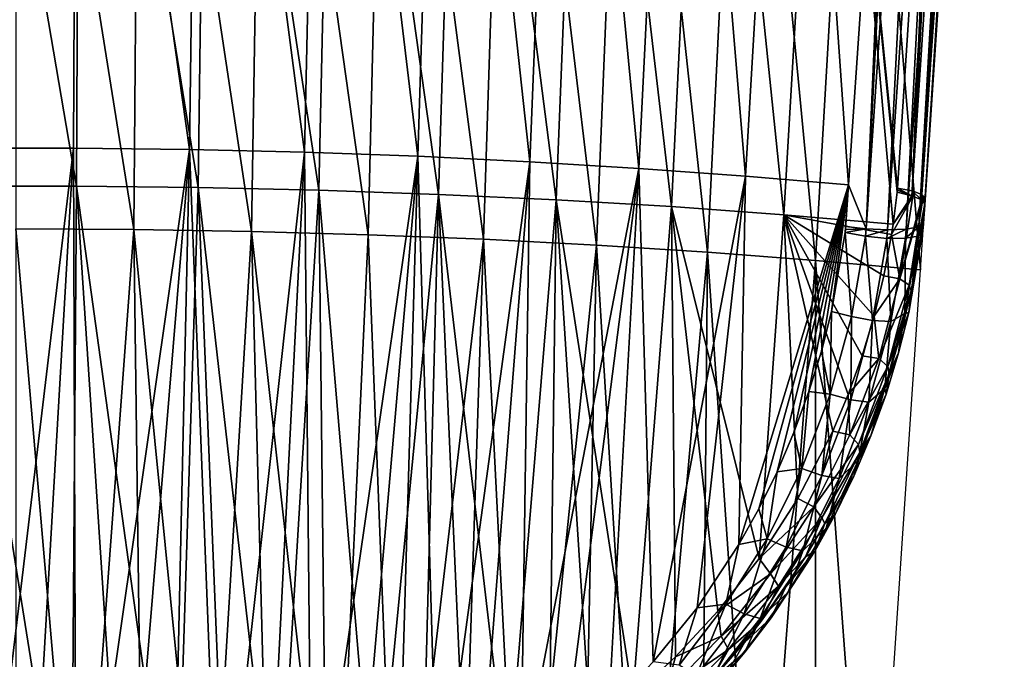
# Model space of a CAD drawing. Header units: millimetres. Extents: x -65 to 65, y -82 to 87.
# Tile 6 of 223: x 0 to 19, y -75 to -63. Entities that reach past the tile are written whole.
import ezdxf

# ---------------------------------------------------------------- set-up
doc = ezdxf.new("R2010")
doc.units = ezdxf.units.MM
doc.header["$LTSCALE"] = 101.851852
for name, color, linetype in [('1', 7, 'CONTINUOUS'), ('18', 7, 'CONTINUOUS'), ('19', 7, 'CONTINUOUS'), ('24', 7, 'CONTINUOUS'), ('26', 7, 'CONTINUOUS'), ('28', 7, 'CONTINUOUS'), ('29', 7, 'CONTINUOUS'), ('3', 7, 'CONTINUOUS'), ('31', 7, 'CONTINUOUS'), ('32', 7, 'CONTINUOUS'), ('4', 7, 'CONTINUOUS'), ('471', 7, 'CONTINUOUS')]:
    doc.layers.add(name, color=color, linetype=linetype)

msp = doc.modelspace()

# ---------------------------------------------------------------- linework, layer by layer
at = {"layer": '1', "color": 7, "linetype": 'CONTINUOUS', "true_color": 0xebebeb}
for points in [[(18.877, -43.469, 128.786), (17.367, -66.082, 132.8), (18.872, -43.554, 127.57), (18.877, -43.469, 128.786)], [(18.872, -43.554, 127.57), (17.367, -66.082, 132.8), (18.468, -49.589, 128.653), (18.872, -43.554, 127.57)], [(17.343, -66.433, 132.041), (17.334, -66.57, 131.705), (18.468, -49.589, 128.653), (17.343, -66.433, 132.041)], [(17.351, -66.307, 132.332), (17.343, -66.433, 132.041), (18.468, -49.589, 128.653), (17.351, -66.307, 132.332)], [(17.367, -66.082, 132.8), (17.351, -66.307, 132.332), (18.468, -49.589, 128.653), (17.367, -66.082, 132.8)]]:
    msp.add_3dface(points, dxfattribs=at)
at = {"layer": '18', "color": 7, "linetype": 'CONTINUOUS', "true_color": 0xebebeb}
for points in [[(17.418, -43.595, 126.686), (16.24, -66.673, 130.724), (16.944, -50.551, 127.939), (17.418, -43.595, 126.686)], [(16.24, -66.673, 130.724), (17.418, -43.595, 126.686), (17.806, -43.643, 126.584), (16.24, -66.673, 130.724)], [(18.872, -43.554, 127.57), (18.468, -49.589, 128.653), (17.245, -66.635, 131.309), (18.872, -43.554, 127.57)], [(18.872, -43.554, 127.57), (17.245, -66.635, 131.309), (18.787, -43.602, 127.177), (18.872, -43.554, 127.57)], [(18.787, -43.602, 127.177), (17.245, -66.635, 131.309), (18.551, -43.644, 126.851), (18.787, -43.602, 127.177)], [(16.647, -66.692, 130.773), (16.24, -66.673, 130.724), (17.806, -43.643, 126.584), (16.647, -66.692, 130.773)], [(18.206, -43.659, 126.642), (16.647, -66.692, 130.773), (17.806, -43.643, 126.584), (18.206, -43.659, 126.642)], [(17.002, -66.678, 130.98), (16.647, -66.692, 130.773), (18.206, -43.659, 126.642), (17.002, -66.678, 130.98)], [(17.245, -66.635, 131.309), (17.002, -66.678, 130.98), (18.551, -43.644, 126.851), (17.245, -66.635, 131.309)], [(18.551, -43.644, 126.851), (17.002, -66.678, 130.98), (18.206, -43.659, 126.642), (18.551, -43.644, 126.851)], [(18.468, -49.589, 128.653), (17.334, -66.57, 131.705), (17.245, -66.635, 131.309), (18.468, -49.589, 128.653)], [(15.903, -65.831, 130.697), (16.944, -50.551, 127.939), (16.24, -66.673, 130.724), (15.903, -65.831, 130.697)], [(15.848, -66.626, 130.841), (15.903, -65.831, 130.697), (16.24, -66.673, 130.724), (15.848, -66.626, 130.841)]]:
    msp.add_3dface(points, dxfattribs=at)
at = {"layer": '19', "color": 7, "linetype": 'CONTINUOUS', "true_color": 0xebebeb}
for points in [[(18.629, -43.136, 129.425), (18.317, -43.273, 129.676), (17.121, -65.949, 133.455), (18.629, -43.136, 129.425)], [(17.305, -66.016, 133.151), (18.629, -43.136, 129.425), (17.121, -65.949, 133.455), (17.305, -66.016, 133.151)], [(18.825, -43.205, 129.114), (18.629, -43.136, 129.425), (17.305, -66.016, 133.151), (18.825, -43.205, 129.114)], [(17.367, -66.082, 132.8), (18.825, -43.205, 129.114), (17.305, -66.016, 133.151), (17.367, -66.082, 132.8)], [(17.367, -66.082, 132.8), (18.877, -43.469, 128.786), (18.825, -43.205, 129.114), (17.367, -66.082, 132.8)], [(18.317, -43.273, 129.676), (17.692, -52.828, 131.365), (17.121, -65.949, 133.455), (18.317, -43.273, 129.676)], [(17.692, -52.828, 131.365), (16.839, -65.892, 133.674), (17.121, -65.949, 133.455), (17.692, -52.828, 131.365)]]:
    msp.add_3dface(points, dxfattribs=at)
at = {"layer": '24', "color": 7, "linetype": 'CONTINUOUS', "true_color": 0xebebeb}
for points in [[(17.357, -66.194, 132.833), (17.248, -67.032, 133.011), (17.339, -66.447, 132.369), (17.357, -66.194, 132.833)], [(17.339, -66.447, 132.369), (17.248, -67.032, 133.011), (17.329, -66.587, 132.081), (17.339, -66.447, 132.369)], [(17.318, -66.738, 131.749), (17.097, -67.853, 133.205), (17.052, -68.266, 132.109), (17.318, -66.738, 131.749)], [(17.248, -67.032, 133.011), (17.097, -67.853, 133.205), (17.318, -66.738, 131.749), (17.248, -67.032, 133.011)], [(17.329, -66.587, 132.081), (17.248, -67.032, 133.011), (17.318, -66.738, 131.749), (17.329, -66.587, 132.081)], [(17.097, -67.853, 133.205), (16.908, -68.656, 133.414), (17.052, -68.266, 132.109), (17.097, -67.853, 133.205)], [(17.052, -68.266, 132.109), (16.908, -68.656, 133.414), (16.859, -69.041, 132.324), (17.052, -68.266, 132.109)], [(16.908, -68.656, 133.414), (16.679, -69.443, 133.642), (16.859, -69.041, 132.324), (16.908, -68.656, 133.414)], [(16.859, -69.041, 132.324), (16.679, -69.443, 133.642), (16.619, -69.828, 132.566), (16.859, -69.041, 132.324)], [(16.679, -69.443, 133.642), (16.117, -70.943, 134.138), (16.619, -69.828, 132.566), (16.679, -69.443, 133.642)], [(16.619, -69.828, 132.566), (16.117, -70.943, 134.138), (16.331, -70.623, 132.832), (16.619, -69.828, 132.566)], [(16.331, -70.623, 132.832), (16.117, -70.943, 134.138), (16.004, -71.395, 133.109), (16.331, -70.623, 132.832)], [(16.117, -70.943, 134.138), (15.45, -72.297, 134.654), (16.004, -71.395, 133.109), (16.117, -70.943, 134.138)], [(16.004, -71.395, 133.109), (15.45, -72.297, 134.654), (15.648, -72.125, 133.392), (16.004, -71.395, 133.109)], [(15.648, -72.125, 133.392), (15.45, -72.297, 134.654), (15.259, -72.826, 133.687), (15.648, -72.125, 133.392)], [(15.45, -72.297, 134.654), (15.079, -72.932, 134.919), (15.259, -72.826, 133.687), (15.45, -72.297, 134.654)], [(15.259, -72.826, 133.687), (14.707, -73.506, 135.171), (14.428, -74.097, 134.264), (15.259, -72.826, 133.687)], [(15.079, -72.932, 134.919), (14.707, -73.506, 135.171), (15.259, -72.826, 133.687), (15.079, -72.932, 134.919)], [(14.707, -73.506, 135.171), (13.917, -74.57, 135.675), (14.428, -74.097, 134.264), (14.707, -73.506, 135.171)], [(14.428, -74.097, 134.264), (13.917, -74.57, 135.675), (13.564, -75.181, 134.811), (14.428, -74.097, 134.264)], [(13.917, -74.57, 135.675), (13.104, -75.5, 136.148), (13.564, -75.181, 134.811), (13.917, -74.57, 135.675)]]:
    msp.add_3dface(points, dxfattribs=at)
at = {"layer": '26', "color": 7, "linetype": 'CONTINUOUS', "true_color": 0xebebeb}
for points in [[(17.351, -66.307, 132.332), (17.367, -66.082, 132.8), (17.362, -66.138, 132.817), (17.351, -66.307, 132.332)], [(17.357, -66.194, 132.833), (17.351, -66.307, 132.332), (17.362, -66.138, 132.817), (17.357, -66.194, 132.833)], [(17.351, -66.307, 132.332), (17.357, -66.194, 132.833), (17.339, -66.447, 132.369), (17.351, -66.307, 132.332)], [(17.343, -66.433, 132.041), (17.351, -66.307, 132.332), (17.339, -66.447, 132.369), (17.343, -66.433, 132.041)], [(17.334, -66.57, 131.705), (17.343, -66.433, 132.041), (17.329, -66.587, 132.081), (17.334, -66.57, 131.705)], [(17.343, -66.433, 132.041), (17.339, -66.447, 132.369), (17.329, -66.587, 132.081), (17.343, -66.433, 132.041)], [(17.334, -66.57, 131.705), (17.329, -66.587, 132.081), (17.318, -66.738, 131.749), (17.334, -66.57, 131.705)], [(17.334, -66.57, 131.705), (17.318, -66.738, 131.749), (17.327, -66.654, 131.726), (17.334, -66.57, 131.705)]]:
    msp.add_3dface(points, dxfattribs=at)
at = {"layer": '28', "color": 7, "linetype": 'CONTINUOUS', "true_color": 0xebebeb}
for points in [[(15.579, -68.247, 131.223), (15.837, -66.741, 130.863), (15.961, -68.348, 131.122), (15.579, -68.247, 131.223)], [(15.837, -66.741, 130.863), (16.227, -66.813, 130.752), (15.961, -68.348, 131.122), (15.837, -66.741, 130.863)], [(17.318, -66.738, 131.749), (17.052, -68.266, 132.109), (17.231, -66.812, 131.352), (17.318, -66.738, 131.749)], [(16.227, -66.813, 130.752), (16.362, -68.422, 131.186), (15.961, -68.348, 131.122), (16.227, -66.813, 130.752)], [(16.227, -66.813, 130.752), (16.635, -66.853, 130.806), (16.362, -68.422, 131.186), (16.227, -66.813, 130.752)], [(16.635, -66.853, 130.806), (16.713, -68.443, 131.405), (16.362, -68.422, 131.186), (16.635, -66.853, 130.806)], [(16.635, -66.853, 130.806), (16.99, -66.852, 131.018), (16.713, -68.443, 131.405), (16.635, -66.853, 130.806)], [(16.99, -66.852, 131.018), (16.978, -68.288, 131.708), (16.713, -68.443, 131.405), (16.99, -66.852, 131.018)], [(17.231, -66.812, 131.352), (17.052, -68.266, 132.109), (16.978, -68.288, 131.708), (17.231, -66.812, 131.352)], [(16.99, -66.852, 131.018), (17.231, -66.812, 131.352), (16.978, -68.288, 131.708), (16.99, -66.852, 131.018)], [(15.385, -69.005, 131.44), (15.579, -68.247, 131.223), (15.554, -69.831, 131.565), (15.385, -69.005, 131.44)], [(15.579, -68.247, 131.223), (15.961, -68.348, 131.122), (15.554, -69.831, 131.565), (15.579, -68.247, 131.223)], [(15.961, -68.348, 131.122), (15.946, -69.937, 131.642), (15.554, -69.831, 131.565), (15.961, -68.348, 131.122)], [(16.362, -68.422, 131.186), (15.946, -69.937, 131.642), (15.961, -68.348, 131.122), (16.362, -68.422, 131.186)], [(16.362, -68.422, 131.186), (16.289, -69.978, 131.869), (15.946, -69.937, 131.642), (16.362, -68.422, 131.186)], [(16.713, -68.443, 131.405), (16.289, -69.978, 131.869), (16.362, -68.422, 131.186), (16.713, -68.443, 131.405)], [(16.859, -69.041, 132.324), (16.598, -69.718, 132.133), (16.978, -68.288, 131.708), (16.859, -69.041, 132.324)], [(16.978, -68.288, 131.708), (16.598, -69.718, 132.133), (16.713, -68.443, 131.405), (16.978, -68.288, 131.708)], [(17.052, -68.266, 132.109), (16.859, -69.041, 132.324), (16.978, -68.288, 131.708), (17.052, -68.266, 132.109)], [(16.713, -68.443, 131.405), (16.598, -69.718, 132.133), (16.289, -69.978, 131.869), (16.713, -68.443, 131.405)], [(15.143, -69.78, 131.685), (15.385, -69.005, 131.44), (15.554, -69.831, 131.565), (15.143, -69.78, 131.685)], [(16.859, -69.041, 132.324), (16.619, -69.828, 132.566), (16.598, -69.718, 132.133), (16.859, -69.041, 132.324)], [(16.331, -70.623, 132.832), (16.095, -71.087, 132.617), (16.598, -69.718, 132.133), (16.331, -70.623, 132.832)], [(16.598, -69.718, 132.133), (16.095, -71.087, 132.617), (16.289, -69.978, 131.869), (16.598, -69.718, 132.133)], [(16.619, -69.828, 132.566), (16.331, -70.623, 132.832), (16.598, -69.718, 132.133), (16.619, -69.828, 132.566)], [(14.857, -70.56, 131.954), (15.143, -69.78, 131.685), (15.013, -71.248, 132.069), (14.857, -70.56, 131.954)], [(15.143, -69.78, 131.685), (15.554, -69.831, 131.565), (15.013, -71.248, 132.069), (15.143, -69.78, 131.685)], [(15.554, -69.831, 131.565), (15.393, -71.383, 132.162), (15.013, -71.248, 132.069), (15.554, -69.831, 131.565)], [(15.946, -69.937, 131.642), (15.393, -71.383, 132.162), (15.554, -69.831, 131.565), (15.946, -69.937, 131.642)], [(15.946, -69.937, 131.642), (15.725, -71.441, 132.401), (15.393, -71.383, 132.162), (15.946, -69.937, 131.642)], [(16.289, -69.978, 131.869), (15.725, -71.441, 132.401), (15.946, -69.937, 131.642), (16.289, -69.978, 131.869)], [(16.289, -69.978, 131.869), (16.095, -71.087, 132.617), (15.725, -71.441, 132.401), (16.289, -69.978, 131.869)], [(14.54, -71.31, 132.232), (14.857, -70.56, 131.954), (15.013, -71.248, 132.069), (14.54, -71.31, 132.232)], [(16.331, -70.623, 132.832), (16.004, -71.395, 133.109), (16.095, -71.087, 132.617), (16.331, -70.623, 132.832)], [(14.54, -71.31, 132.232), (15.013, -71.248, 132.069), (14.347, -72.587, 132.621), (14.54, -71.31, 132.232)], [(15.013, -71.248, 132.069), (14.711, -72.747, 132.733), (14.347, -72.587, 132.621), (15.013, -71.248, 132.069)], [(15.393, -71.383, 132.162), (14.711, -72.747, 132.733), (15.013, -71.248, 132.069), (15.393, -71.383, 132.162)], [(15.648, -72.125, 133.392), (15.477, -72.386, 133.151), (16.095, -71.087, 132.617), (15.648, -72.125, 133.392)], [(16.095, -71.087, 132.617), (15.477, -72.386, 133.151), (15.725, -71.441, 132.401), (16.095, -71.087, 132.617)], [(16.004, -71.395, 133.109), (15.648, -72.125, 133.392), (16.095, -71.087, 132.617), (16.004, -71.395, 133.109)], [(14.19, -72.019, 132.519), (14.54, -71.31, 132.232), (14.347, -72.587, 132.621), (14.19, -72.019, 132.519)], [(15.393, -71.383, 132.162), (15.031, -72.821, 132.985), (14.711, -72.747, 132.733), (15.393, -71.383, 132.162)], [(15.725, -71.441, 132.401), (15.031, -72.821, 132.985), (15.393, -71.383, 132.162), (15.725, -71.441, 132.401)], [(15.725, -71.441, 132.401), (15.477, -72.386, 133.151), (15.031, -72.821, 132.985), (15.725, -71.441, 132.401)], [(13.808, -72.696, 132.815), (14.19, -72.019, 132.519), (14.347, -72.587, 132.621), (13.808, -72.696, 132.815)], [(15.648, -72.125, 133.392), (15.259, -72.826, 133.687), (15.477, -72.386, 133.151), (15.648, -72.125, 133.392)], [(15.259, -72.826, 133.687), (14.75, -73.609, 133.72), (15.477, -72.386, 133.151), (15.259, -72.826, 133.687)], [(15.477, -72.386, 133.151), (14.75, -73.609, 133.72), (15.031, -72.821, 132.985), (15.477, -72.386, 133.151)], [(13.01, -73.91, 133.387), (13.808, -72.696, 132.815), (13.562, -73.84, 133.207), (13.01, -73.91, 133.387)], [(13.808, -72.696, 132.815), (14.347, -72.587, 132.621), (13.562, -73.84, 133.207), (13.808, -72.696, 132.815)], [(14.347, -72.587, 132.621), (13.909, -74.024, 133.339), (13.562, -73.84, 133.207), (14.347, -72.587, 132.621)], [(14.711, -72.747, 132.733), (13.909, -74.024, 133.339), (14.347, -72.587, 132.621), (14.711, -72.747, 132.733)], [(14.711, -72.747, 132.733), (14.213, -74.11, 133.605), (13.909, -74.024, 133.339), (14.711, -72.747, 132.733)], [(15.031, -72.821, 132.985), (14.213, -74.11, 133.605), (14.711, -72.747, 132.733), (15.031, -72.821, 132.985)], [(15.031, -72.821, 132.985), (14.75, -73.609, 133.72), (14.213, -74.11, 133.605), (15.031, -72.821, 132.985)], [(15.259, -72.826, 133.687), (14.428, -74.097, 134.264), (14.75, -73.609, 133.72), (15.259, -72.826, 133.687)], [(14.428, -74.097, 134.264), (13.92, -74.751, 134.312), (14.75, -73.609, 133.72), (14.428, -74.097, 134.264)], [(14.75, -73.609, 133.72), (13.92, -74.751, 134.312), (14.213, -74.11, 133.605), (14.75, -73.609, 133.72)], [(13.01, -73.91, 133.387), (13.562, -73.84, 133.207), (12.667, -75.003, 133.81), (13.01, -73.91, 133.387)], [(13.562, -73.84, 133.207), (12.993, -75.206, 133.963), (12.667, -75.003, 133.81), (13.562, -73.84, 133.207)], [(13.909, -74.024, 133.339), (12.993, -75.206, 133.963), (13.562, -73.84, 133.207), (13.909, -74.024, 133.339)], [(12.175, -74.941, 133.926), (13.01, -73.91, 133.387), (12.667, -75.003, 133.81), (12.175, -74.941, 133.926)], [(13.909, -74.024, 133.339), (13.28, -75.304, 134.244), (12.993, -75.206, 133.963), (13.909, -74.024, 133.339)], [(14.213, -74.11, 133.605), (13.28, -75.304, 134.244), (13.909, -74.024, 133.339), (14.213, -74.11, 133.605)], [(14.213, -74.11, 133.605), (13.92, -74.751, 134.312), (13.28, -75.304, 134.244), (14.213, -74.11, 133.605)], [(14.428, -74.097, 134.264), (13.564, -75.181, 134.811), (13.92, -74.751, 134.312), (14.428, -74.097, 134.264)], [(13.564, -75.181, 134.811), (12.993, -75.809, 134.914), (13.92, -74.751, 134.312), (13.564, -75.181, 134.811)], [(13.92, -74.751, 134.312), (12.993, -75.809, 134.914), (13.28, -75.304, 134.244), (13.92, -74.751, 134.312)]]:
    msp.add_3dface(points, dxfattribs=at)
at = {"layer": '29', "color": 7, "linetype": 'CONTINUOUS', "true_color": 0xebebeb}
for points in [[(15.837, -66.741, 130.863), (15.844, -66.684, 130.851), (16.24, -66.673, 130.724), (15.837, -66.741, 130.863)], [(15.837, -66.741, 130.863), (16.24, -66.673, 130.724), (16.227, -66.813, 130.752), (15.837, -66.741, 130.863)], [(15.844, -66.684, 130.851), (15.848, -66.626, 130.841), (16.24, -66.673, 130.724), (15.844, -66.684, 130.851)], [(16.24, -66.673, 130.724), (16.647, -66.692, 130.773), (16.227, -66.813, 130.752), (16.24, -66.673, 130.724)], [(16.227, -66.813, 130.752), (16.647, -66.692, 130.773), (16.635, -66.853, 130.806), (16.227, -66.813, 130.752)], [(16.647, -66.692, 130.773), (17.002, -66.678, 130.98), (16.635, -66.853, 130.806), (16.647, -66.692, 130.773)], [(16.635, -66.853, 130.806), (17.002, -66.678, 130.98), (16.99, -66.852, 131.018), (16.635, -66.853, 130.806)], [(17.002, -66.678, 130.98), (17.245, -66.635, 131.309), (16.99, -66.852, 131.018), (17.002, -66.678, 130.98)], [(16.99, -66.852, 131.018), (17.245, -66.635, 131.309), (17.231, -66.812, 131.352), (16.99, -66.852, 131.018)], [(17.334, -66.57, 131.705), (17.327, -66.654, 131.726), (17.231, -66.812, 131.352), (17.334, -66.57, 131.705)], [(17.245, -66.635, 131.309), (17.334, -66.57, 131.705), (17.231, -66.812, 131.352), (17.245, -66.635, 131.309)], [(17.327, -66.654, 131.726), (17.318, -66.738, 131.749), (17.231, -66.812, 131.352), (17.327, -66.654, 131.726)]]:
    msp.add_3dface(points, dxfattribs=at)
at = {"layer": '3', "color": 7, "linetype": 'CONTINUOUS', "true_color": 0xebebeb}
for points in [[(1.225, -51.883, 135.457), (-1.225, -51.883, 135.457), (1.164, -65.857, 137.921), (1.225, -51.883, 135.457)], [(1.164, -65.857, 137.921), (-1.225, -51.883, 135.457), (-1.162, -65.857, 137.921), (1.164, -65.857, 137.921)], [(3.485, -65.884, 137.771), (1.225, -51.883, 135.457), (1.164, -65.857, 137.921), (3.485, -65.884, 137.771)], [(3.671, -51.91, 135.306), (1.225, -51.883, 135.457), (3.485, -65.884, 137.771), (3.671, -51.91, 135.306)], [(5.791, -65.936, 137.472), (3.671, -51.91, 135.306), (3.485, -65.884, 137.771), (5.791, -65.936, 137.472)], [(6.102, -51.963, 135.006), (3.671, -51.91, 135.306), (5.791, -65.936, 137.472), (6.102, -51.963, 135.006)], [(8.072, -66.015, 137.027), (6.102, -51.963, 135.006), (5.791, -65.936, 137.472), (8.072, -66.015, 137.027)], [(8.51, -52.042, 134.557), (6.102, -51.963, 135.006), (8.072, -66.015, 137.027), (8.51, -52.042, 134.557)], [(10.318, -66.119, 136.436), (8.51, -52.042, 134.557), (8.072, -66.015, 137.027), (10.318, -66.119, 136.436)], [(10.883, -52.146, 133.963), (8.51, -52.042, 134.557), (10.318, -66.119, 136.436), (10.883, -52.146, 133.963)], [(12.52, -66.248, 135.702), (10.883, -52.146, 133.963), (10.318, -66.119, 136.436), (12.52, -66.248, 135.702)], [(13.213, -52.277, 133.225), (10.883, -52.146, 133.963), (12.52, -66.248, 135.702), (13.213, -52.277, 133.225)], [(14.667, -66.403, 134.829), (13.213, -52.277, 133.225), (12.52, -66.248, 135.702), (14.667, -66.403, 134.829)], [(15.491, -52.432, 132.344), (13.213, -52.277, 133.225), (14.667, -66.403, 134.829), (15.491, -52.432, 132.344)], [(16.755, -66.582, 133.817), (15.491, -52.432, 132.344), (14.667, -66.403, 134.829), (16.755, -66.582, 133.817)], [(17.692, -52.828, 131.365), (15.491, -52.432, 132.344), (16.839, -65.892, 133.674), (17.692, -52.828, 131.365)], [(16.839, -65.892, 133.674), (15.491, -52.432, 132.344), (16.836, -65.931, 133.681), (16.839, -65.892, 133.674)], [(16.836, -65.931, 133.681), (15.491, -52.432, 132.344), (16.832, -65.97, 133.689), (16.836, -65.931, 133.681)], [(16.832, -65.97, 133.689), (15.491, -52.432, 132.344), (16.755, -66.582, 133.817), (16.832, -65.97, 133.689)], [(1.164, -65.857, 137.921), (-1.162, -65.857, 137.921), (1.062, -79.726, 140.368), (1.164, -65.857, 137.921)], [(1.062, -79.726, 140.368), (-1.162, -65.857, 137.921), (0.055, -79.755, 140.391), (1.062, -79.726, 140.368)], [(2.065, -79.647, 140.304), (1.164, -65.857, 137.921), (1.062, -79.726, 140.368), (2.065, -79.647, 140.304)], [(3.485, -65.884, 137.771), (1.164, -65.857, 137.921), (3.054, -79.517, 140.201), (3.485, -65.884, 137.771)], [(3.054, -79.517, 140.201), (1.164, -65.857, 137.921), (2.065, -79.647, 140.304), (3.054, -79.517, 140.201)], [(4.029, -79.338, 140.06), (3.485, -65.884, 137.771), (3.054, -79.517, 140.201), (4.029, -79.338, 140.06)], [(5.791, -65.936, 137.472), (3.485, -65.884, 137.771), (4.989, -79.11, 139.882), (5.791, -65.936, 137.472)], [(4.989, -79.11, 139.882), (3.485, -65.884, 137.771), (4.029, -79.338, 140.06), (4.989, -79.11, 139.882)], [(5.936, -78.831, 139.67), (5.791, -65.936, 137.472), (4.989, -79.11, 139.882), (5.936, -78.831, 139.67)], [(8.072, -66.015, 137.027), (5.791, -65.936, 137.472), (6.86, -78.505, 139.425), (8.072, -66.015, 137.027)], [(6.86, -78.505, 139.425), (5.791, -65.936, 137.472), (5.936, -78.831, 139.67), (6.86, -78.505, 139.425)], [(7.753, -78.135, 139.154), (8.072, -66.015, 137.027), (6.86, -78.505, 139.425), (7.753, -78.135, 139.154)], [(8.595, -77.731, 138.865), (8.072, -66.015, 137.027), (7.753, -78.135, 139.154), (8.595, -77.731, 138.865)], [(10.318, -66.119, 136.436), (8.072, -66.015, 137.027), (9.4, -77.291, 138.559), (10.318, -66.119, 136.436)], [(9.4, -77.291, 138.559), (8.072, -66.015, 137.027), (8.595, -77.731, 138.865), (9.4, -77.291, 138.559)], [(10.184, -76.802, 138.231), (10.318, -66.119, 136.436), (9.4, -77.291, 138.559), (10.184, -76.802, 138.231)], [(10.977, -76.245, 137.869), (10.318, -66.119, 136.436), (10.184, -76.802, 138.231), (10.977, -76.245, 137.869)], [(12.52, -66.248, 135.702), (10.318, -66.119, 136.436), (11.785, -75.594, 137.466), (12.52, -66.248, 135.702)], [(11.785, -75.594, 137.466), (10.318, -66.119, 136.436), (10.977, -76.245, 137.869), (11.785, -75.594, 137.466)], [(12.6, -74.84, 137.024), (12.52, -66.248, 135.702), (11.785, -75.594, 137.466), (12.6, -74.84, 137.024)], [(14.667, -66.403, 134.829), (12.52, -66.248, 135.702), (14.196, -72.966, 136.036), (14.667, -66.403, 134.829)], [(14.196, -72.966, 136.036), (12.52, -66.248, 135.702), (13.41, -73.97, 136.544), (14.196, -72.966, 136.036)], [(13.41, -73.97, 136.544), (12.52, -66.248, 135.702), (12.6, -74.84, 137.024), (13.41, -73.97, 136.544)], [(14.935, -71.822, 135.512), (14.667, -66.403, 134.829), (14.196, -72.966, 136.036), (14.935, -71.822, 135.512)], [(16.755, -66.582, 133.817), (14.667, -66.403, 134.829), (16.724, -66.78, 133.862), (16.755, -66.582, 133.817)], [(16.724, -66.78, 133.862), (14.667, -66.403, 134.829), (16.577, -67.571, 134.053), (16.724, -66.78, 133.862)], [(16.577, -67.571, 134.053), (14.667, -66.403, 134.829), (16.391, -68.342, 134.262), (16.577, -67.571, 134.053)], [(16.391, -68.342, 134.262), (14.667, -66.403, 134.829), (16.162, -69.098, 134.492), (16.391, -68.342, 134.262)], [(16.162, -69.098, 134.492), (14.667, -66.403, 134.829), (15.896, -69.833, 134.737), (16.162, -69.098, 134.492)], [(15.896, -69.833, 134.737), (14.667, -66.403, 134.829), (15.603, -70.532, 134.989), (15.896, -69.833, 134.737)], [(15.603, -70.532, 134.989), (14.667, -66.403, 134.829), (14.935, -71.822, 135.512), (15.603, -70.532, 134.989)]]:
    msp.add_3dface(points, dxfattribs=at)
at = {"layer": '31', "color": 7, "linetype": 'CONTINUOUS', "true_color": 0xebebeb}
for points in [[(16.832, -65.97, 133.689), (16.755, -66.582, 133.817), (17.111, -66.042, 133.476), (16.832, -65.97, 133.689)], [(16.755, -66.582, 133.817), (16.724, -66.78, 133.862), (17.132, -66.048, 133.452), (16.755, -66.582, 133.817)], [(17.132, -66.048, 133.452), (16.724, -66.78, 133.862), (16.885, -67.624, 133.809), (17.132, -66.048, 133.452)], [(16.755, -66.582, 133.817), (17.132, -66.048, 133.452), (17.111, -66.042, 133.476), (16.755, -66.582, 133.817)], [(17.294, -66.12, 133.177), (17.132, -66.048, 133.452), (16.885, -67.624, 133.809), (17.294, -66.12, 133.177)], [(17.314, -66.134, 133.118), (17.294, -66.12, 133.177), (16.885, -67.624, 133.809), (17.314, -66.134, 133.118)], [(17.063, -67.744, 133.482), (17.314, -66.134, 133.118), (16.885, -67.624, 133.809), (17.063, -67.744, 133.482)], [(17.357, -66.194, 132.833), (17.314, -66.134, 133.118), (17.063, -67.744, 133.482), (17.357, -66.194, 132.833)], [(17.248, -67.032, 133.011), (17.357, -66.194, 132.833), (17.063, -67.744, 133.482), (17.248, -67.032, 133.011)], [(16.724, -66.78, 133.862), (16.577, -67.571, 134.053), (16.885, -67.624, 133.809), (16.724, -66.78, 133.862)], [(17.097, -67.853, 133.205), (17.248, -67.032, 133.011), (17.063, -67.744, 133.482), (17.097, -67.853, 133.205)], [(16.577, -67.571, 134.053), (16.391, -68.342, 134.262), (16.885, -67.624, 133.809), (16.577, -67.571, 134.053)], [(16.391, -68.342, 134.262), (16.483, -69.148, 134.243), (16.885, -67.624, 133.809), (16.391, -68.342, 134.262)], [(16.483, -69.148, 134.243), (17.063, -67.744, 133.482), (16.885, -67.624, 133.809), (16.483, -69.148, 134.243)], [(16.655, -69.301, 133.927), (17.063, -67.744, 133.482), (16.483, -69.148, 134.243), (16.655, -69.301, 133.927)], [(16.655, -69.301, 133.927), (17.097, -67.853, 133.205), (17.063, -67.744, 133.482), (16.655, -69.301, 133.927)], [(16.908, -68.656, 133.414), (17.097, -67.853, 133.205), (16.655, -69.301, 133.927), (16.908, -68.656, 133.414)], [(16.391, -68.342, 134.262), (16.162, -69.098, 134.492), (16.483, -69.148, 134.243), (16.391, -68.342, 134.262)], [(16.679, -69.443, 133.642), (16.908, -68.656, 133.414), (16.655, -69.301, 133.927), (16.679, -69.443, 133.642)], [(16.162, -69.098, 134.492), (15.896, -69.833, 134.737), (16.483, -69.148, 134.243), (16.162, -69.098, 134.492)], [(15.896, -69.833, 134.737), (15.931, -70.603, 134.745), (16.483, -69.148, 134.243), (15.896, -69.833, 134.737)], [(15.931, -70.603, 134.745), (16.655, -69.301, 133.927), (16.483, -69.148, 134.243), (15.931, -70.603, 134.745)], [(16.096, -70.786, 134.442), (16.655, -69.301, 133.927), (15.931, -70.603, 134.745), (16.096, -70.786, 134.442)], [(16.096, -70.786, 134.442), (16.679, -69.443, 133.642), (16.655, -69.301, 133.927), (16.096, -70.786, 134.442)], [(16.117, -70.943, 134.138), (16.679, -69.443, 133.642), (16.096, -70.786, 134.442), (16.117, -70.943, 134.138)], [(15.896, -69.833, 134.737), (15.603, -70.532, 134.989), (15.931, -70.603, 134.745), (15.896, -69.833, 134.737)], [(15.603, -70.532, 134.989), (14.935, -71.822, 135.512), (15.239, -71.977, 135.301), (15.603, -70.532, 134.989)], [(15.603, -70.532, 134.989), (15.239, -71.977, 135.301), (15.931, -70.603, 134.745), (15.603, -70.532, 134.989)], [(15.239, -71.977, 135.301), (16.096, -70.786, 134.442), (15.931, -70.603, 134.745), (15.239, -71.977, 135.301)], [(15.395, -72.187, 135.011), (16.096, -70.786, 134.442), (15.239, -71.977, 135.301), (15.395, -72.187, 135.011)], [(15.395, -72.187, 135.011), (16.117, -70.943, 134.138), (16.096, -70.786, 134.442), (15.395, -72.187, 135.011)], [(15.45, -72.297, 134.654), (16.117, -70.943, 134.138), (15.395, -72.187, 135.011), (15.45, -72.297, 134.654)], [(14.935, -71.822, 135.512), (14.196, -72.966, 136.036), (15.239, -71.977, 135.301), (14.935, -71.822, 135.512)], [(14.196, -72.966, 136.036), (14.415, -73.26, 135.894), (15.239, -71.977, 135.301), (14.196, -72.966, 136.036)], [(14.415, -73.26, 135.894), (15.395, -72.187, 135.011), (15.239, -71.977, 135.301), (14.415, -73.26, 135.894)], [(14.563, -73.495, 135.62), (15.395, -72.187, 135.011), (14.415, -73.26, 135.894), (14.563, -73.495, 135.62)], [(14.563, -73.495, 135.62), (15.079, -72.932, 134.919), (15.395, -72.187, 135.011), (14.563, -73.495, 135.62)], [(15.079, -72.932, 134.919), (15.45, -72.297, 134.654), (15.395, -72.187, 135.011), (15.079, -72.932, 134.919)], [(14.707, -73.506, 135.171), (15.079, -72.932, 134.919), (14.233, -74.159, 135.519), (14.707, -73.506, 135.171)], [(14.233, -74.159, 135.519), (15.079, -72.932, 134.919), (14.563, -73.495, 135.62), (14.233, -74.159, 135.519)], [(14.196, -72.966, 136.036), (13.41, -73.97, 136.544), (14.415, -73.26, 135.894), (14.196, -72.966, 136.036)], [(13.41, -73.97, 136.544), (13.469, -74.446, 136.509), (14.415, -73.26, 135.894), (13.41, -73.97, 136.544)], [(13.469, -74.446, 136.509), (14.563, -73.495, 135.62), (14.415, -73.26, 135.894), (13.469, -74.446, 136.509)], [(13.608, -74.703, 136.25), (14.563, -73.495, 135.62), (13.469, -74.446, 136.509), (13.608, -74.703, 136.25)], [(13.608, -74.703, 136.25), (14.233, -74.159, 135.519), (14.563, -73.495, 135.62), (13.608, -74.703, 136.25)], [(13.917, -74.57, 135.675), (14.707, -73.506, 135.171), (14.233, -74.159, 135.519), (13.917, -74.57, 135.675)], [(13.41, -73.97, 136.544), (12.6, -74.84, 137.024), (13.469, -74.446, 136.509), (13.41, -73.97, 136.544)], [(13.917, -74.57, 135.675), (14.233, -74.159, 135.519), (13.271, -75.3, 136.137), (13.917, -74.57, 135.675)], [(13.271, -75.3, 136.137), (14.233, -74.159, 135.519), (13.608, -74.703, 136.25), (13.271, -75.3, 136.137)], [(12.6, -74.84, 137.024), (12.408, -75.532, 137.129), (13.469, -74.446, 136.509), (12.6, -74.84, 137.024)], [(12.408, -75.532, 137.129), (13.608, -74.703, 136.25), (13.469, -74.446, 136.509), (12.408, -75.532, 137.129)], [(13.104, -75.5, 136.148), (13.917, -74.57, 135.675), (13.271, -75.3, 136.137), (13.104, -75.5, 136.148)], [(12.538, -75.808, 136.885), (13.608, -74.703, 136.25), (12.408, -75.532, 137.129), (12.538, -75.808, 136.885)], [(12.538, -75.808, 136.885), (13.271, -75.3, 136.137), (13.608, -74.703, 136.25), (12.538, -75.808, 136.885)], [(12.6, -74.84, 137.024), (11.785, -75.594, 137.466), (12.408, -75.532, 137.129), (12.6, -74.84, 137.024)]]:
    msp.add_3dface(points, dxfattribs=at)
at = {"layer": '32', "color": 7, "linetype": 'CONTINUOUS', "true_color": 0xebebeb}
for points in [[(16.836, -65.931, 133.681), (16.832, -65.97, 133.689), (17.111, -66.042, 133.476), (16.836, -65.931, 133.681)], [(16.839, -65.892, 133.674), (16.836, -65.931, 133.681), (17.111, -66.042, 133.476), (16.839, -65.892, 133.674)], [(17.121, -65.949, 133.455), (16.839, -65.892, 133.674), (17.111, -66.042, 133.476), (17.121, -65.949, 133.455)], [(17.132, -66.048, 133.452), (17.121, -65.949, 133.455), (17.111, -66.042, 133.476), (17.132, -66.048, 133.452)], [(17.305, -66.016, 133.151), (17.121, -65.949, 133.455), (17.294, -66.12, 133.177), (17.305, -66.016, 133.151)], [(17.294, -66.12, 133.177), (17.121, -65.949, 133.455), (17.132, -66.048, 133.452), (17.294, -66.12, 133.177)], [(17.314, -66.134, 133.118), (17.305, -66.016, 133.151), (17.294, -66.12, 133.177), (17.314, -66.134, 133.118)], [(17.362, -66.138, 132.817), (17.367, -66.082, 132.8), (17.305, -66.016, 133.151), (17.362, -66.138, 132.817)], [(17.357, -66.194, 132.833), (17.362, -66.138, 132.817), (17.305, -66.016, 133.151), (17.357, -66.194, 132.833)], [(17.357, -66.194, 132.833), (17.305, -66.016, 133.151), (17.314, -66.134, 133.118), (17.357, -66.194, 132.833)]]:
    msp.add_3dface(points, dxfattribs=at)
at = {"layer": '4', "color": 7, "linetype": 'CONTINUOUS', "true_color": 0xebebeb}
for points in [[(1.176, -49.935, 132.068), (-1.107, -65.131, 134.747), (-1.175, -49.935, 132.068), (1.176, -49.935, 132.068)], [(1.107, -65.131, 134.747), (-1.107, -65.131, 134.747), (1.176, -49.935, 132.068), (1.107, -65.131, 134.747)], [(3.317, -65.157, 134.598), (1.107, -65.131, 134.747), (1.176, -49.935, 132.068), (3.317, -65.157, 134.598)], [(3.521, -49.962, 131.917), (3.317, -65.157, 134.598), (1.176, -49.935, 132.068), (3.521, -49.962, 131.917)], [(5.512, -65.209, 134.303), (3.317, -65.157, 134.598), (3.521, -49.962, 131.917), (5.512, -65.209, 134.303)], [(5.851, -50.014, 131.617), (5.512, -65.209, 134.303), (3.521, -49.962, 131.917), (5.851, -50.014, 131.617)], [(7.681, -65.287, 133.863), (5.512, -65.209, 134.303), (5.851, -50.014, 131.617), (7.681, -65.287, 133.863)], [(8.157, -50.093, 131.171), (7.681, -65.287, 133.863), (5.851, -50.014, 131.617), (8.157, -50.093, 131.171)], [(9.815, -65.39, 133.28), (7.681, -65.287, 133.863), (8.157, -50.093, 131.171), (9.815, -65.39, 133.28)], [(10.428, -50.197, 130.58), (9.815, -65.39, 133.28), (8.157, -50.093, 131.171), (10.428, -50.197, 130.58)], [(11.902, -65.517, 132.556), (9.815, -65.39, 133.28), (10.428, -50.197, 130.58), (11.902, -65.517, 132.556)], [(12.654, -50.327, 129.846), (11.902, -65.517, 132.556), (10.428, -50.197, 130.58), (12.654, -50.327, 129.846)], [(13.934, -65.669, 131.695), (11.902, -65.517, 132.556), (12.654, -50.327, 129.846), (13.934, -65.669, 131.695)], [(14.825, -50.481, 128.971), (13.934, -65.669, 131.695), (12.654, -50.327, 129.846), (14.825, -50.481, 128.971)], [(15.903, -65.831, 130.697), (13.934, -65.669, 131.695), (14.825, -50.481, 128.971), (15.903, -65.831, 130.697)], [(16.944, -50.551, 127.939), (15.903, -65.831, 130.697), (14.825, -50.481, 128.971), (16.944, -50.551, 127.939)], [(-1.107, -65.131, 134.747), (1.107, -65.131, 134.747), (-0.711, -80.261, 137.425), (-1.107, -65.131, 134.747)], [(-0.711, -80.261, 137.425), (1.107, -65.131, 134.747), (0.223, -80.274, 137.436), (-0.711, -80.261, 137.425)], [(0.223, -80.274, 137.436), (1.107, -65.131, 134.747), (1.153, -80.237, 137.407), (0.223, -80.274, 137.436)], [(1.107, -65.131, 134.747), (3.317, -65.157, 134.598), (1.153, -80.237, 137.407), (1.107, -65.131, 134.747)], [(1.153, -80.237, 137.407), (3.317, -65.157, 134.598), (2.076, -80.149, 137.339), (1.153, -80.237, 137.407)], [(2.076, -80.149, 137.339), (3.317, -65.157, 134.598), (2.99, -80.013, 137.234), (2.076, -80.149, 137.339)], [(2.99, -80.013, 137.234), (3.317, -65.157, 134.598), (3.894, -79.826, 137.093), (2.99, -80.013, 137.234)], [(3.317, -65.157, 134.598), (5.512, -65.209, 134.303), (3.894, -79.826, 137.093), (3.317, -65.157, 134.598)], [(3.894, -79.826, 137.093), (5.512, -65.209, 134.303), (4.785, -79.591, 136.916), (3.894, -79.826, 137.093)], [(4.785, -79.591, 136.916), (5.512, -65.209, 134.303), (5.658, -79.308, 136.708), (4.785, -79.591, 136.916)], [(5.512, -65.209, 134.303), (7.681, -65.287, 133.863), (5.658, -79.308, 136.708), (5.512, -65.209, 134.303)], [(5.658, -79.308, 136.708), (7.681, -65.287, 133.863), (6.492, -78.986, 136.475), (5.658, -79.308, 136.708)], [(6.492, -78.986, 136.475), (7.681, -65.287, 133.863), (7.292, -78.627, 136.22), (6.492, -78.986, 136.475)], [(7.292, -78.627, 136.22), (7.681, -65.287, 133.863), (8.063, -78.229, 135.944), (7.292, -78.627, 136.22)], [(7.681, -65.287, 133.863), (9.815, -65.39, 133.28), (8.063, -78.229, 135.944), (7.681, -65.287, 133.863)], [(8.063, -78.229, 135.944), (9.815, -65.39, 133.28), (8.845, -77.768, 135.633), (8.063, -78.229, 135.944)], [(8.845, -77.768, 135.633), (9.815, -65.39, 133.28), (9.646, -77.227, 135.281), (8.845, -77.768, 135.633)], [(9.815, -65.39, 133.28), (11.902, -65.517, 132.556), (9.646, -77.227, 135.281), (9.815, -65.39, 133.28)], [(9.646, -77.227, 135.281), (11.902, -65.517, 132.556), (10.478, -76.588, 134.878), (9.646, -77.227, 135.281)], [(10.478, -76.588, 134.878), (11.902, -65.517, 132.556), (11.325, -75.829, 134.426), (10.478, -76.588, 134.878)], [(11.325, -75.829, 134.426), (11.902, -65.517, 132.556), (12.175, -74.941, 133.926), (11.325, -75.829, 134.426)], [(11.902, -65.517, 132.556), (13.934, -65.669, 131.695), (12.175, -74.941, 133.926), (11.902, -65.517, 132.556)], [(12.175, -74.941, 133.926), (13.934, -65.669, 131.695), (13.01, -73.91, 133.387), (12.175, -74.941, 133.926)], [(13.01, -73.91, 133.387), (13.934, -65.669, 131.695), (13.808, -72.696, 132.815), (13.01, -73.91, 133.387)], [(13.934, -65.669, 131.695), (15.903, -65.831, 130.697), (13.808, -72.696, 132.815), (13.934, -65.669, 131.695)], [(13.808, -72.696, 132.815), (15.903, -65.831, 130.697), (14.19, -72.019, 132.519), (13.808, -72.696, 132.815)], [(14.19, -72.019, 132.519), (15.903, -65.831, 130.697), (14.54, -71.31, 132.232), (14.19, -72.019, 132.519)], [(14.54, -71.31, 132.232), (15.903, -65.831, 130.697), (14.857, -70.56, 131.954), (14.54, -71.31, 132.232)], [(14.857, -70.56, 131.954), (15.903, -65.831, 130.697), (15.143, -69.78, 131.685), (14.857, -70.56, 131.954)], [(15.143, -69.78, 131.685), (15.903, -65.831, 130.697), (15.385, -69.005, 131.44), (15.143, -69.78, 131.685)], [(15.385, -69.005, 131.44), (15.903, -65.831, 130.697), (15.579, -68.247, 131.223), (15.385, -69.005, 131.44)], [(15.579, -68.247, 131.223), (15.903, -65.831, 130.697), (15.837, -66.741, 130.863), (15.579, -68.247, 131.223)], [(15.837, -66.741, 130.863), (15.903, -65.831, 130.697), (15.844, -66.684, 130.851), (15.837, -66.741, 130.863)], [(15.903, -65.831, 130.697), (15.848, -66.626, 130.841), (15.844, -66.684, 130.851), (15.903, -65.831, 130.697)]]:
    msp.add_3dface(points, dxfattribs=at)
at = {"layer": '471', "color": 7, "linetype": 'CONTINUOUS', "true_color": 0xebebeb}
for points in [[(2.37, -52.547, 135.52), (0, -52.534, 135.592), (2.255, -66.685, 138.013), (2.37, -52.547, 135.52)], [(2.255, -66.685, 138.013), (0, -52.534, 135.592), (0, -66.672, 138.085), (2.255, -66.685, 138.013)], [(4.502, -66.722, 137.8), (2.37, -52.547, 135.52), (2.255, -66.685, 138.013), (4.502, -66.722, 137.8)], [(4.73, -52.584, 135.308), (2.37, -52.547, 135.52), (4.502, -66.722, 137.8), (4.73, -52.584, 135.308)], [(6.729, -66.784, 137.448), (4.73, -52.584, 135.308), (4.502, -66.722, 137.8), (6.729, -66.784, 137.448)], [(7.073, -52.646, 134.956), (4.73, -52.584, 135.308), (6.729, -66.784, 137.448), (7.073, -52.646, 134.956)], [(8.93, -66.871, 136.957), (7.073, -52.646, 134.956), (6.729, -66.784, 137.448), (8.93, -66.871, 136.957)], [(9.39, -52.733, 134.465), (7.073, -52.646, 134.956), (8.93, -66.871, 136.957), (9.39, -52.733, 134.465)], [(11.093, -66.982, 136.329), (9.39, -52.733, 134.465), (8.93, -66.871, 136.957), (11.093, -66.982, 136.329)], [(11.672, -52.843, 133.838), (9.39, -52.733, 134.465), (11.093, -66.982, 136.329), (11.672, -52.843, 133.838)], [(13.211, -67.116, 135.567), (11.672, -52.843, 133.838), (11.093, -66.982, 136.329), (13.211, -67.116, 135.567)], [(13.909, -52.978, 133.076), (11.672, -52.843, 133.838), (13.211, -67.116, 135.567), (13.909, -52.978, 133.076)], [(15.274, -67.274, 134.674), (13.909, -52.978, 133.076), (13.211, -67.116, 135.567), (15.274, -67.274, 134.674)], [(16.094, -53.135, 132.182), (13.909, -52.978, 133.076), (15.274, -67.274, 134.674), (16.094, -53.135, 132.182)], [(17.275, -67.454, 133.653), (16.094, -53.135, 132.182), (15.274, -67.274, 134.674), (17.275, -67.454, 133.653)], [(18.22, -53.315, 131.16), (16.094, -53.135, 132.182), (17.275, -67.454, 133.653), (18.22, -53.315, 131.16)], [(2.255, -66.685, 138.013), (0, -66.672, 138.085), (1.221, -80.744, 140.542), (2.255, -66.685, 138.013)], [(1.221, -80.744, 140.542), (0, -66.672, 138.085), (0, -80.74, 140.565), (1.221, -80.744, 140.542)], [(2.439, -80.756, 140.472), (2.255, -66.685, 138.013), (1.221, -80.744, 140.542), (2.439, -80.756, 140.472)], [(4.502, -66.722, 137.8), (2.255, -66.685, 138.013), (3.656, -80.776, 140.357), (4.502, -66.722, 137.8)], [(3.656, -80.776, 140.357), (2.255, -66.685, 138.013), (2.439, -80.756, 140.472), (3.656, -80.776, 140.357)], [(4.87, -80.805, 140.195), (4.502, -66.722, 137.8), (3.656, -80.776, 140.357), (4.87, -80.805, 140.195)], [(6.729, -66.784, 137.448), (4.502, -66.722, 137.8), (6.081, -80.841, 139.987), (6.729, -66.784, 137.448)], [(6.081, -80.841, 139.987), (4.502, -66.722, 137.8), (4.87, -80.805, 140.195), (6.081, -80.841, 139.987)], [(7.283, -80.886, 139.734), (6.729, -66.784, 137.448), (6.081, -80.841, 139.987), (7.283, -80.886, 139.734)], [(8.93, -66.871, 136.957), (6.729, -66.784, 137.448), (7.283, -80.886, 139.734), (8.93, -66.871, 136.957)], [(8.474, -80.939, 139.435), (8.93, -66.871, 136.957), (7.283, -80.886, 139.734), (8.474, -80.939, 139.435)], [(9.65, -80.999, 139.092), (8.93, -66.871, 136.957), (8.474, -80.939, 139.435), (9.65, -80.999, 139.092)], [(11.093, -66.982, 136.329), (8.93, -66.871, 136.957), (9.65, -80.999, 139.092), (11.093, -66.982, 136.329)], [(10.81, -81.067, 138.706), (11.093, -66.982, 136.329), (9.65, -80.999, 139.092), (10.81, -81.067, 138.706)], [(11.954, -81.143, 138.276), (11.093, -66.982, 136.329), (10.81, -81.067, 138.706), (11.954, -81.143, 138.276)], [(13.211, -67.116, 135.567), (11.093, -66.982, 136.329), (11.954, -81.143, 138.276), (13.211, -67.116, 135.567)], [(13.081, -81.227, 137.802), (13.211, -67.116, 135.567), (11.954, -81.143, 138.276), (13.081, -81.227, 137.802)], [(14.187, -81.318, 137.287), (13.211, -67.116, 135.567), (13.081, -81.227, 137.802), (14.187, -81.318, 137.287)], [(15.274, -67.274, 134.674), (13.211, -67.116, 135.567), (14.187, -81.318, 137.287), (15.274, -67.274, 134.674)], [(15.272, -81.416, 136.73), (15.274, -67.274, 134.674), (14.187, -81.318, 137.287), (15.272, -81.416, 136.73)], [(16.335, -81.521, 136.133), (15.274, -67.274, 134.674), (15.272, -81.416, 136.73), (16.335, -81.521, 136.133)], [(17.275, -67.454, 133.653), (15.274, -67.274, 134.674), (16.335, -81.521, 136.133), (17.275, -67.454, 133.653)]]:
    msp.add_3dface(points, dxfattribs=at)

doc.saveas('drawing.dxf')
